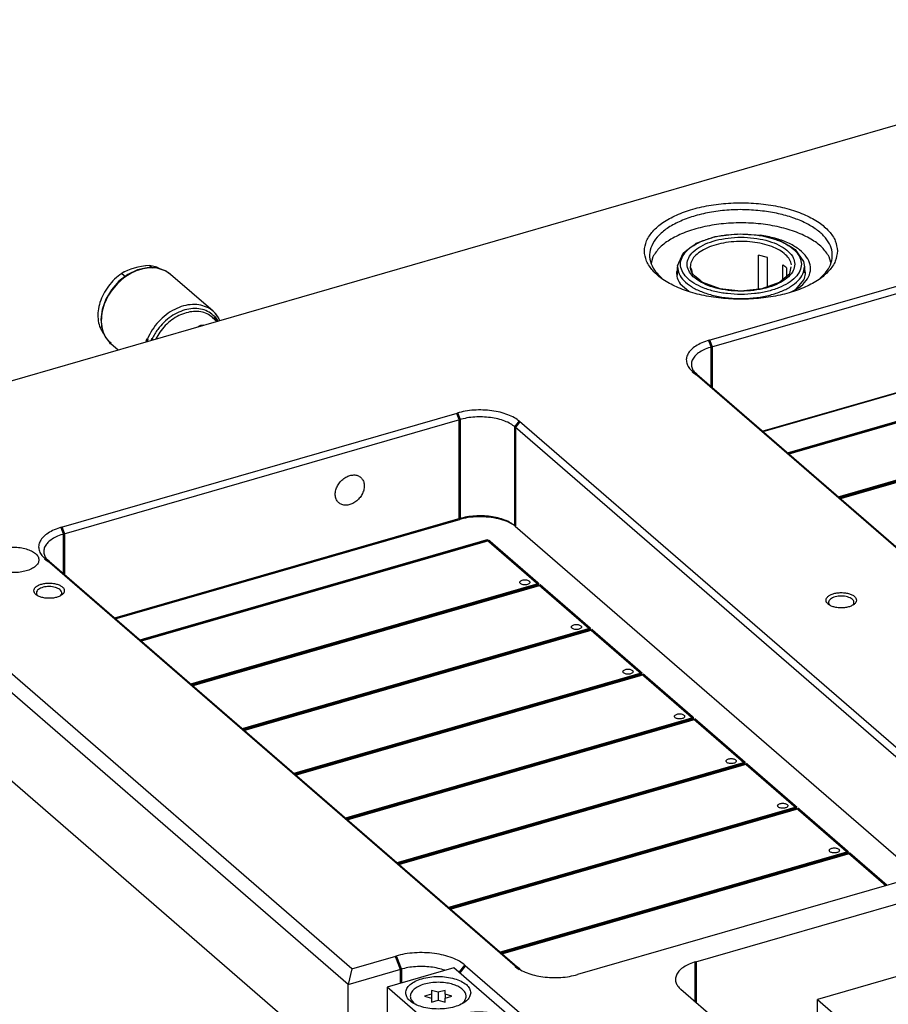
# Model space of a CAD drawing. Header units: inches. Extents: x -28 to 813, y -36 to 558.
# Tile 5 of 93: x 68 to 154, y 327 to 424. Entities that reach past the tile are written whole.
import ezdxf

# ---------------------------------------------------------------- set-up
doc = ezdxf.new("R2010")
doc.units = ezdxf.units.IN

# ---------------------------------------------------------------- blocks, each defined once
blk = doc.blocks.new('N2605-96570_pcb__1', base_point=(77.77, 195.798))
at = {"color": 3, "linetype": 'Continuous', "const_width": 0.25}
for points in [[(144.037, 381.515), (178.28, 391.401)], [(183.28, 387.07), (149.037, 377.185)], [(149.117, 377.116), (183.36, 387.001)], [(80.245, 363.1), (114.489, 372.986)], [(114.489, 372.986), (119.489, 368.655)], [(119.489, 368.655), (85.245, 358.77)], [(85.325, 358.701), (119.569, 368.586)], [(119.569, 368.586), (124.569, 364.256)], [(124.569, 364.256), (90.325, 354.371)], [(90.405, 354.302), (124.649, 364.187)], [(124.649, 364.187), (129.649, 359.857)], [(129.649, 359.857), (95.405, 349.971)], [(95.485, 349.902), (129.729, 359.787)], [(129.729, 359.787), (134.729, 355.457)], [(134.729, 355.457), (100.485, 345.572)], [(100.565, 345.503), (134.809, 355.388)], [(134.809, 355.388), (139.809, 351.058)], [(139.809, 351.058), (105.565, 341.173)], [(105.645, 341.103), (139.889, 350.988)], [(139.889, 350.988), (144.889, 346.658)], [(144.889, 346.658), (110.645, 336.773)], [(110.725, 336.704), (144.969, 346.589)], [(144.969, 346.589), (149.969, 342.259)], [(149.969, 342.259), (115.725, 332.374)], [(115.805, 332.304), (150.049, 342.19)], [(150.049, 342.19), (153.729, 339.003)]]:
    blk.add_lwpolyline(points, dxfattribs=at)
at = {"color": 3, "linetype": 'Continuous'}
for points in [[(117.623, 368.838), (117.63, 368.808), (117.646, 368.74), (117.747, 368.667), (117.878, 368.615), (118.038, 368.587), (118.207, 368.587), (118.367, 368.615), (118.5, 368.667), (118.594, 368.74), (118.635, 368.838), (118.594, 368.937), (118.5, 369.009), (118.367, 369.062), (118.207, 369.09), (118.038, 369.09), (117.878, 369.062), (117.747, 369.009), (117.646, 368.937), (117.63, 368.869), (117.623, 368.838)], [(122.703, 364.439), (122.71, 364.409), (122.726, 364.34), (122.827, 364.268), (122.958, 364.215), (123.118, 364.188), (123.287, 364.188), (123.447, 364.215), (123.58, 364.268), (123.674, 364.34), (123.715, 364.439), (123.674, 364.538), (123.58, 364.61), (123.447, 364.663), (123.287, 364.69), (123.118, 364.69), (122.958, 364.663), (122.827, 364.61), (122.726, 364.538), (122.71, 364.469), (122.703, 364.439)], [(127.783, 360.04), (127.79, 360.009), (127.806, 359.941), (127.907, 359.869), (128.038, 359.816), (128.198, 359.788), (128.367, 359.788), (128.527, 359.816), (128.66, 359.869), (128.754, 359.941), (128.795, 360.04), (128.754, 360.138), (128.66, 360.211), (128.527, 360.263), (128.367, 360.291), (128.198, 360.291), (128.038, 360.263), (127.907, 360.211), (127.806, 360.138), (127.79, 360.07), (127.783, 360.04)], [(132.863, 355.64), (132.87, 355.61), (132.886, 355.542), (132.987, 355.469), (133.118, 355.417), (133.278, 355.389), (133.447, 355.389), (133.607, 355.417), (133.74, 355.469), (133.834, 355.542), (133.875, 355.64), (133.834, 355.739), (133.74, 355.811), (133.607, 355.864), (133.447, 355.891), (133.278, 355.891), (133.118, 355.864), (132.987, 355.811), (132.886, 355.739), (132.87, 355.67), (132.863, 355.64)], [(137.943, 351.241), (137.95, 351.211), (137.966, 351.142), (138.067, 351.07), (138.198, 351.017), (138.358, 350.989), (138.527, 350.989), (138.687, 351.017), (138.82, 351.07), (138.914, 351.142), (138.955, 351.241), (138.914, 351.339), (138.82, 351.412), (138.687, 351.464), (138.527, 351.492), (138.358, 351.492), (138.198, 351.464), (138.067, 351.412), (137.966, 351.339), (137.95, 351.271), (137.943, 351.241)], [(143.023, 346.841), (143.03, 346.811), (143.046, 346.743), (143.147, 346.67), (143.278, 346.618), (143.438, 346.59), (143.607, 346.59), (143.767, 346.618), (143.9, 346.67), (143.994, 346.743), (144.035, 346.841), (143.994, 346.94), (143.9, 347.012), (143.767, 347.065), (143.607, 347.093), (143.438, 347.093), (143.278, 347.065), (143.147, 347.012), (143.046, 346.94), (143.03, 346.872), (143.023, 346.841)], [(148.103, 342.442), (148.11, 342.412), (148.126, 342.343), (148.227, 342.271), (148.358, 342.218), (148.518, 342.191), (148.687, 342.191), (148.847, 342.218), (148.98, 342.271), (149.074, 342.343), (149.115, 342.442), (149.074, 342.541), (148.98, 342.613), (148.847, 342.666), (148.687, 342.693), (148.518, 342.693), (148.358, 342.666), (148.227, 342.613), (148.126, 342.541), (148.11, 342.472), (148.103, 342.442)]]:
    blk.add_open_spline(points, degree=3, knots=[0, 0, 0, 0, 0.090666, 0.205523, 0.349779, 0.515635, 0.689283, 0.855139, 0.999394, 1.114251, 1.204917, 1.295583, 1.410441, 1.554696, 1.720552, 1.8942, 2.060056, 2.204311, 2.319168, 2.409834, 2.409834, 2.409834, 2.409834], dxfattribs=at)
blk = doc.blocks.new('E2812-23753_4', base_point=(76.032, 393.235))
at = {"color": 7, "linetype": 'Continuous'}
for p, q in [((78.664, 399.388), (78.424, 399.254)), ((78.693, 399.404), (78.664, 399.388)), ((78.986, 399.543), (78.693, 399.404)), ((79.302, 399.669), (78.986, 399.543)), ((79.64, 399.778), (79.302, 399.669)), ((79.998, 399.87), (79.64, 399.778)), ((80.374, 399.944), (79.998, 399.87)), ((80.762, 400.001), (80.374, 399.944)), ((80.803, 400.006), (80.762, 400.001)), ((81.157, 400.043), (80.803, 400.006)), ((81.157, 400.043), (81.438, 399.799)), ((81.888, 399.866), (81.157, 400.043)), ((82.222, 399.665), (81.888, 399.866)), ((78.424, 399.254), (78.774, 398.95)), ((76.565, 393.391), (76.705, 393.235))]:
    blk.add_line(p, q, dxfattribs=at)
blk.add_open_spline([(78.424, 399.254), (78.181, 399.07), (77.693, 398.7), (77.088, 398.004), (76.598, 397.236), (76.254, 396.416), (76.067, 395.585), (76.054, 394.78), (76.2, 394.025), (76.446, 393.599), (76.565, 393.391)], degree=3, knots=[0, 0, 0, 0, 0.911404, 1.833351, 2.747424, 3.636194, 4.485564, 5.287143, 6.040504, 6.754741, 6.754741, 6.754741, 6.754741], dxfattribs=at)
blk = doc.blocks.new('0515-2034_17', base_point=(106.807, 327.377))
at = {"color": 7, "linetype": 'Continuous'}
for p, q in [((109.589, 328.475), (108.914, 328.67)), ((108.914, 328.67), (108.914, 328.28)), ((110.264, 328.67), (109.589, 328.475)), ((110.264, 328.28), (110.264, 328.67)), ((106.932, 327.729), (107.189, 327.42)), ((108.914, 328.28), (108.239, 328.085)), ((108.239, 328.085), (108.914, 327.89)), ((108.914, 328.28), (108.914, 327.89)), ((108.914, 327.89), (108.914, 327.5)), ((108.914, 327.5), (109.589, 327.695)), ((109.589, 328.475), (109.589, 327.695)), ((109.589, 327.695), (110.264, 327.5)), ((110.939, 328.085), (110.264, 328.28)), ((110.264, 328.28), (110.264, 327.89)), ((110.264, 327.89), (110.939, 328.085)), ((110.264, 327.5), (110.264, 327.89)), ((111.944, 327.377), (111.97, 327.397))]:
    blk.add_line(p, q, dxfattribs=at)
for points, knots in [([(110.3, 329.413), (110.063, 329.435), (109.589, 329.48), (108.887, 329.429), (108.231, 329.298), (107.663, 329.088), (107.216, 328.81), (106.918, 328.477), (106.797, 328.081), (106.887, 327.846), (106.932, 327.729)], [0, 0, 0, 0, 0.713294, 1.426589, 2.103913, 2.713937, 3.235557, 3.666196, 4.034202, 4.402209, 4.402209, 4.402209, 4.402209]), ([(111.97, 327.397), (112.061, 327.488), (112.231, 327.656), (112.358, 327.987), (112.322, 328.328), (112.13, 328.641), (111.813, 328.913), (111.387, 329.14), (110.873, 329.317), (110.496, 329.38), (110.3, 329.413)], [0, 0, 0, 0, 0.381653, 0.710704, 1.026126, 1.37415, 1.784883, 2.266983, 2.813916, 3.409806, 3.409806, 3.409806, 3.409806])]:
    blk.add_open_spline(points, degree=3, knots=knots, dxfattribs=at)
blk = doc.blocks.new('E6978-23796_5', base_point=(104.548, 312.52))
at = {"color": 7, "linetype": 'Continuous'}
for p, q in [((111.129, 330.897), (104.548, 328.997)), ((118.879, 324.185), (111.129, 330.897)), ((104.548, 328.997), (104.548, 322.415)), ((112.298, 322.285), (104.548, 328.997)), ((112.298, 322.285), (118.879, 324.185)), ((118.879, 324.185), (118.879, 323.377)), ((117.557, 322.995), (117.191, 323.182)), ((104.548, 322.415), (112.298, 315.703)), ((112.298, 322.285), (112.298, 315.703)), ((113.166, 317.147), (113.886, 316.524)), ((113.284, 317.69), (113.327, 317.423)), ((112.298, 315.703), (114.148, 316.238)), ((113.741, 316.682), (113.842, 316.58)), ((122.975, 316.855), (123.175, 316.681)), ((119.702, 313.075), (119.902, 312.902))]:
    blk.add_line(p, q, dxfattribs=at)
for points, knots in [([(112.789, 328.431), (112.764, 328.575), (112.711, 328.886), (112.344, 329.275), (111.832, 329.598), (111.168, 329.843), (110.405, 329.997), (109.588, 330.049), (108.772, 329.997), (108.009, 329.843), (107.347, 329.598), (106.828, 329.275), (106.479, 328.886), (106.347, 328.431), (106.479, 327.977), (106.828, 327.587), (107.347, 327.265), (108.009, 327.02), (108.772, 326.866), (109.588, 326.814), (110.405, 326.866), (111.168, 327.02), (111.832, 327.265), (112.344, 327.587), (112.711, 327.977), (112.764, 328.288), (112.789, 328.431)], [0, 0, 0, 0, 0.428225, 0.92933, 1.536306, 2.24615, 3.034308, 3.864321, 4.694334, 5.482492, 6.192336, 6.799312, 7.300417, 7.728642, 8.156867, 8.657972, 9.264948, 9.974793, 10.76295, 11.592963, 12.422976, 13.211134, 13.920978, 14.527954, 15.029059, 15.457284, 15.457284, 15.457284, 15.457284]), ([(116.789, 324.967), (116.764, 325.111), (116.711, 325.422), (116.344, 325.811), (115.832, 326.134), (115.168, 326.379), (114.405, 326.533), (113.588, 326.585), (112.772, 326.533), (112.009, 326.379), (111.347, 326.134), (110.828, 325.811), (110.479, 325.422), (110.347, 324.967), (110.479, 324.513), (110.828, 324.123), (111.347, 323.801), (112.009, 323.556), (112.772, 323.402), (113.588, 323.35), (114.405, 323.402), (115.168, 323.556), (115.832, 323.801), (116.344, 324.123), (116.711, 324.513), (116.764, 324.824), (116.789, 324.967)], [0, 0, 0, 0, 0.428225, 0.92933, 1.536306, 2.24615, 3.034308, 3.864321, 4.694334, 5.482492, 6.192336, 6.799312, 7.300417, 7.728642, 8.156867, 8.657972, 9.264948, 9.974793, 10.76295, 11.592963, 12.422976, 13.211134, 13.920978, 14.527954, 15.029059, 15.457284, 15.457284, 15.457284, 15.457284]), ([(117.191, 323.182), (116.962, 323.227), (116.49, 323.32), (115.743, 323.216), (114.996, 322.953), (114.282, 322.525), (113.639, 321.961), (113.1, 321.29), (112.693, 320.546), (112.44, 319.77), (112.354, 318.998), (112.448, 318.276), (112.706, 317.627), (113.015, 317.305), (113.166, 317.147)], [0, 0, 0, 0, 0.694019, 1.435834, 2.227009, 3.059107, 3.916601, 4.779995, 5.628918, 6.445179, 7.215885, 7.936532, 8.613563, 9.264884, 9.264884, 9.264884, 9.264884]), ([(113.327, 317.423), (113.379, 317.288), (113.482, 317.021), (113.656, 316.794), (113.741, 316.682)], [0, 0, 0, 0, 0.4322916, 0.8527649, 0.8527649, 0.8527649, 0.8527649]), ([(122.73, 317.025), (122.582, 317.088), (122.277, 317.219), (121.755, 317.23), (121.218, 317.114), (120.689, 316.866), (120.201, 316.504), (119.782, 316.051), (119.455, 315.533), (119.241, 314.98), (119.153, 314.422), (119.199, 313.897), (119.373, 313.422), (119.594, 313.189), (119.702, 313.075)], [0, 0, 0, 0, 0.478749, 0.98795, 1.534991, 2.117595, 2.72594, 3.345455, 3.959666, 4.552993, 5.11357, 5.636098, 6.124334, 6.591944, 6.591944, 6.591944, 6.591944]), ([(122.93, 316.852), (122.782, 316.915), (122.477, 317.046), (121.955, 317.057), (121.418, 316.941), (120.889, 316.692), (120.401, 316.331), (119.982, 315.878), (119.655, 315.36), (119.441, 314.806), (119.353, 314.249), (119.399, 313.724), (119.573, 313.249), (119.794, 313.016), (119.902, 312.902)], [0, 0, 0, 0, 0.47875, 0.987952, 1.534995, 2.1176, 2.725946, 3.345462, 3.959674, 4.553001, 5.113579, 5.636106, 6.124343, 6.591953, 6.591953, 6.591953, 6.591953]), ([(122.975, 316.855), (122.937, 316.886), (122.86, 316.949), (122.773, 317), (122.73, 317.025)], [0, 0, 0, 0, 0.1490554, 0.2988365, 0.2988365, 0.2988365, 0.2988365]), ([(123.144, 316.444), (123.019, 316.531), (122.763, 316.71), (122.278, 316.798), (121.764, 316.752), (121.243, 316.566), (120.752, 316.258), (120.32, 315.847), (119.975, 315.361), (119.74, 314.83), (119.631, 314.289), (119.656, 313.771), (119.82, 313.312), (120.115, 312.946), (120.519, 312.706), (120.998, 312.61), (121.514, 312.658), (122.034, 312.844), (122.525, 313.152), (122.957, 313.563), (123.302, 314.049), (123.537, 314.58), (123.647, 315.122), (123.619, 315.637), (123.462, 316.104), (123.249, 316.332), (123.144, 316.444)], [0, 0, 0, 0, 0.453289, 0.928559, 1.439669, 1.989264, 2.570132, 3.16831, 3.766489, 4.347356, 4.896951, 5.408062, 5.883332, 6.336621, 6.78991, 7.26518, 7.77629, 8.325885, 8.906753, 9.504931, 10.10311, 10.683977, 11.233572, 11.744683, 12.219953, 12.673242, 12.673242, 12.673242, 12.673242]), ([(119.902, 312.902), (120.038, 312.807), (120.316, 312.612), (120.844, 312.516), (121.402, 312.566), (121.968, 312.769), (122.502, 313.104), (122.972, 313.55), (123.347, 314.079), (123.602, 314.655), (123.722, 315.244), (123.691, 315.804), (123.521, 316.312), (123.289, 316.56), (123.175, 316.681)], [0, 0, 0, 0, 0.492705, 1.009301, 1.564855, 2.16224, 2.793616, 3.443809, 4.094001, 4.725377, 5.322762, 5.878316, 6.394913, 6.887617, 6.887617, 6.887617, 6.887617]), ([(123.175, 316.681), (123.137, 316.713), (123.06, 316.776), (122.973, 316.827), (122.93, 316.852)], [0, 0, 0, 0, 0.149063, 0.2988517, 0.2988517, 0.2988517, 0.2988517])]:
    blk.add_open_spline(points, degree=3, knots=knots, dxfattribs=at)
blk = doc.blocks.new('E6978-24791_4', base_point=(81.761, 392.798))
at = {"color": 7, "linetype": 'Continuous'}
for p, q in [((87.359, 394.921), (87.798, 394.541)), ((86.19, 394.106), (85.915, 393.997)), ((86.465, 394.156), (86.19, 394.106)), ((82.166, 393.472), (81.761, 392.798))]:
    blk.add_line(p, q, dxfattribs=at)
blk.add_open_spline([(87.359, 394.921), (87.186, 395.047), (86.835, 395.303), (86.186, 395.489), (85.485, 395.522), (84.753, 395.391), (84.023, 395.106), (83.328, 394.679), (82.688, 394.136), (82.341, 393.694), (82.166, 393.472)], degree=3, knots=[0, 0, 0, 0, 0.637123, 1.29514, 1.989632, 2.728009, 3.509361, 4.325876, 5.164817, 6.010585, 6.010585, 6.010585, 6.010585], dxfattribs=at)
blk = doc.blocks.new('1410-1581_16', base_point=(76.353, 391.73))
at = {"color": 7, "linetype": 'Continuous'}
for p, q in [((79.964, 399.593), (79.014, 399.134)), ((80.748, 399.776), (79.964, 399.593)), ((80.914, 399.812), (80.748, 399.776)), ((81.672, 399.789), (80.914, 399.812)), ((81.891, 399.775), (81.672, 399.789)), ((81.902, 399.773), (81.891, 399.775)), ((82.707, 399.5), (81.902, 399.773)), ((82.747, 399.48), (82.707, 399.5)), ((83.236, 399.153), (82.747, 399.48)), ((78.144, 398.473), (77.405, 397.648)), ((79.014, 399.134), (78.144, 398.473)), ((87.411, 395.537), (83.236, 399.153)), ((77.405, 397.648), (76.84, 396.708)), ((76.84, 396.708), (76.482, 395.707)), ((76.482, 395.707), (76.353, 394.701)), ((87.485, 395.462), (87.411, 395.537)), ((76.353, 394.701), (76.479, 393.779)), ((87.524, 395.429), (87.485, 395.462)), ((87.625, 395.322), (87.524, 395.429)), ((87.868, 394.979), (87.625, 395.322)), ((88.051, 394.69), (87.868, 394.979)), ((88.084, 394.623), (88.051, 394.69)), ((76.479, 393.779), (76.486, 393.751)), ((76.486, 393.751), (76.599, 393.478)), ((76.599, 393.478), (76.8, 393.019)), ((76.8, 393.019), (76.859, 392.92)), ((76.859, 392.92), (77.204, 392.493)), ((77.204, 392.493), (77.253, 392.436)), ((77.253, 392.436), (77.344, 392.349)), ((77.344, 392.349), (78.06, 391.73))]:
    blk.add_line(p, q, dxfattribs=at)
at = {"color": 3, "linetype": 'Continuous', "const_width": 0.25}
for points in [[(87.845, 394.554), (87.558, 394.993)], [(80.954, 392.813), (80.864, 392.539)], [(81.428, 392.838), (81.374, 392.686)], [(77.243, 392.442), (77.344, 392.349)]]:
    blk.add_lwpolyline(points, dxfattribs=at)
at = {"color": 3, "linetype": 'Continuous'}
for points, knots in [([(82.72, 399.499), (82.477, 399.597), (81.978, 399.799), (81.135, 399.83), (80.264, 399.674), (79.396, 399.319), (78.575, 398.791), (77.839, 398.114), (77.222, 397.322), (76.76, 396.451), (76.455, 395.545), (76.413, 394.927), (76.393, 394.626)], [0, 0, 0, 0, 0.780377, 1.605623, 2.486139, 3.420563, 4.397891, 5.400454, 6.407, 7.395735, 8.347341, 9.248051, 9.248051, 9.248051, 9.248051]), ([(86.949, 395.855), (86.707, 395.959), (86.209, 396.173), (85.361, 396.218), (84.483, 396.071), (83.605, 395.722), (82.773, 395.195), (82.029, 394.513), (81.395, 393.718), (81.1, 393.113), (80.954, 392.813)], [0, 0, 0, 0, 0.785512, 1.615579, 2.501729, 3.443186, 4.429003, 5.441166, 6.457842, 7.456566, 7.456566, 7.456566, 7.456566]), ([(87.558, 394.993), (87.387, 395.15), (87.041, 395.467), (86.362, 395.732), (85.614, 395.822), (84.821, 395.725), (84.022, 395.453), (83.255, 395.016), (82.545, 394.443), (82.158, 393.969), (81.964, 393.73)], [0, 0, 0, 0, 0.691489, 1.398389, 2.141688, 2.933183, 3.774337, 4.657678, 5.569196, 6.490956, 6.490956, 6.490956, 6.490956]), ([(76.393, 394.626), (76.399, 394.466), (76.41, 394.151), (76.505, 393.695), (76.652, 393.268), (76.801, 393.013), (76.875, 392.888)], [0, 0, 0, 0, 0.480553, 0.943981, 1.39207, 1.8278, 1.8278, 1.8278, 1.8278]), ([(81.964, 393.73), (81.863, 393.587), (81.663, 393.302), (81.506, 392.992), (81.428, 392.838)], [0, 0, 0, 0, 0.524285, 1.042104, 1.042104, 1.042104, 1.042104])]:
    blk.add_open_spline(points, degree=3, knots=knots, dxfattribs=at)
at = {"color": 7, "linetype": 'Continuous'}
for points, knots in [([(83.236, 399.153), (83.156, 399.218), (82.994, 399.349), (82.812, 399.449), (82.72, 399.499)], [0, 0, 0, 0, 0.3104383, 0.6228934, 0.6228934, 0.6228934, 0.6228934]), ([(87.411, 395.537), (87.339, 395.596), (87.194, 395.715), (87.031, 395.808), (86.949, 395.855)], [0, 0, 0, 0, 0.2801066, 0.5616982, 0.5616982, 0.5616982, 0.5616982]), ([(87.976, 394.84), (87.91, 394.95), (87.777, 395.169), (87.6, 395.353), (87.512, 395.445)], [0, 0, 0, 0, 0.3847573, 0.7646081, 0.7646081, 0.7646081, 0.7646081]), ([(76.875, 392.888), (76.93, 392.808), (77.041, 392.649), (77.176, 392.51), (77.243, 392.442)], [0, 0, 0, 0, 0.2908318, 0.5793073, 0.5793073, 0.5793073, 0.5793073])]:
    blk.add_open_spline(points, degree=3, knots=knots, dxfattribs=at)
blk = doc.blocks.new('N2605-24170', base_point=(42.656, 167.422))
at = {"color": 7, "linetype": 'Continuous'}
for p, q in [((45.156, 382.231), (233.942, 436.729)), ((136.276, 392.669), (175.247, 403.919)), ((136.526, 392.02), (175.497, 403.27)), ((141.487, 402.987), (141.294, 402.999)), ((130.716, 400.888), (130.55, 400.258)), ((148.25, 400.331), (148.103, 400.888)), ((133.16, 399.608), (133.063, 399.388)), ((145.685, 399.777), (145.66, 399.813)), ((144.824, 397.678), (145.613, 398.611)), ((133.421, 398.235), (134.265, 397.504)), ((144.3, 397.408), (145.12, 397.831)), ((141.499, 383.713), (175.497, 393.527)), ((175.372, 393.419), (141.562, 383.659)), ((180.969, 349.464), (134.629, 389.596)), ((181.402, 349.156), (135.062, 389.288)), ((72.484, 374.254), (111.456, 385.504)), ((72.734, 373.605), (111.706, 384.855)), ((163.51, 343.991), (117.17, 384.123)), ((163.943, 344.549), (117.603, 384.681)), ((101.083, 330.797), (44.058, 380.182)), ((100.717, 329.248), (43.192, 379.066)), ((111.706, 375.112), (77.708, 365.298)), ((77.77, 365.244), (111.581, 375.004)), ((117.17, 374.38), (156.947, 339.932)), ((43.192, 370.406), (115.092, 308.139)), ((117.177, 331.049), (70.837, 371.181)), ((117.61, 330.741), (71.27, 370.873)), ((70.153, 367.508), (70.133, 367.529)), ((72.385, 367.521), (72.373, 367.509)), ((148.176, 366.568), (148.156, 366.589)), ((150.408, 366.581), (150.396, 366.569)), ((134.956, 331.482), (173.062, 342.482)), ((162.296, 341.476), (123.324, 330.226)), ((174.931, 335.863), (146.942, 327.783)), ((101.083, 330.797), (105.414, 332.047)), ((101.083, 330.797), (100.717, 329.248)), ((100.717, 329.248), (105.914, 330.748)), ((110.234, 330.645), (110.244, 330.641)), ((112.244, 331.132), (117.837, 326.288)), ((100.717, 323.532), (100.717, 329.248)), ((137.192, 325.546), (133.492, 328.75)), ((146.942, 325.575), (146.942, 327.783)), ((146.942, 327.783), (237.542, 249.321))]:
    blk.add_line(p, q, dxfattribs=at)
at = {"color": 3, "linetype": 'Continuous', "const_width": 0.25}
for points in [[(136.526, 392.02), (136.276, 392.669)], [(136.526, 392.02), (136.526, 388.02)], [(134.629, 389.596), (135.062, 389.288)], [(111.456, 385.504), (111.706, 384.855)], [(111.706, 384.855), (111.706, 375.112)], [(117.603, 384.681), (117.17, 384.123)], [(117.17, 384.123), (117.17, 374.38)], [(111.706, 375.112), (111.581, 375.004)], [(72.484, 374.254), (72.734, 373.605)], [(72.734, 373.605), (72.734, 369.605)], [(70.837, 371.181), (71.27, 370.873)], [(105.414, 332.047), (105.914, 330.748)], [(134.956, 331.482), (134.956, 327.482)], [(105.914, 330.748), (105.914, 329.391)], [(112.244, 331.132), (111.687, 330.414)], [(117.177, 331.049), (117.61, 330.741)]]:
    blk.add_lwpolyline(points, dxfattribs=at)
at = {"color": 7, "linetype": 'Continuous'}
for points, knots in [([(148.91, 401.456), (148.865, 401.794), (148.772, 402.509), (148.079, 403.473), (147.067, 404.326), (145.724, 405.049), (144.122, 405.619), (142.319, 406.013), (140.394, 406.214), (138.426, 406.214), (136.5, 406.013), (134.697, 405.619), (133.094, 405.049), (131.755, 404.326), (130.732, 403.473), (130.07, 402.509), (129.834, 401.456), (130.07, 400.402), (130.732, 399.438), (131.755, 398.585), (133.094, 397.862), (134.697, 397.292), (136.5, 396.898), (138.426, 396.697), (140.394, 396.697), (142.319, 396.898), (144.122, 397.292), (145.724, 397.862), (147.067, 398.585), (148.079, 399.438), (148.772, 400.402), (148.865, 401.118), (148.91, 401.456)], [0, 0, 0, 0, 1.009164, 2.135476, 3.449119, 4.969188, 6.678662, 8.537414, 10.490995, 12.477036, 14.430617, 16.289369, 17.998843, 19.518913, 20.832555, 21.958867, 22.968031, 23.977195, 25.103507, 26.41715, 27.93722, 29.646693, 31.505445, 33.459026, 35.445067, 37.398649, 39.2574, 40.966874, 42.486944, 43.800586, 44.926898, 45.936062, 45.936062, 45.936062, 45.936062]), ([(141.739, 405.369), (141.159, 405.429), (139.995, 405.55), (138.244, 405.511), (136.539, 405.318), (134.941, 404.961), (133.51, 404.458), (132.297, 403.826), (131.345, 403.084), (130.688, 402.249), (130.369, 401.336), (130.436, 400.399), (130.866, 399.501), (131.355, 399.026), (131.615, 398.773)], [0, 0, 0, 0, 1.746664, 3.510263, 5.240119, 6.887886, 8.411271, 9.778437, 10.973932, 12.00731, 12.923903, 13.807473, 14.755405, 15.839765, 15.839765, 15.839765, 15.839765]), ([(147.204, 398.773), (147.449, 399.009), (147.909, 399.455), (148.339, 400.282), (148.46, 401.147), (148.246, 402.005), (147.728, 402.806), (146.939, 403.533), (145.91, 404.171), (144.67, 404.703), (143.26, 405.124), (142.256, 405.286), (141.739, 405.369)], [0, 0, 0, 0, 1.017239, 1.912476, 2.741257, 3.581664, 4.507454, 5.565403, 6.772866, 8.124982, 9.601748, 11.173045, 11.173045, 11.173045, 11.173045]), ([(148.103, 400.888), (147.882, 401.207), (147.401, 401.902), (146.259, 402.688), (144.848, 403.355), (143.178, 403.848), (141.339, 404.155), (139.41, 404.258), (137.48, 404.155), (135.641, 403.848), (133.971, 403.355), (132.56, 402.688), (131.418, 401.902), (130.937, 401.207), (130.716, 400.888)], [0, 0, 0, 0, 1.156866, 2.51663, 4.085976, 5.836677, 7.718823, 9.669698, 11.620572, 13.502718, 15.253418, 16.822762, 18.182525, 19.33939, 19.33939, 19.33939, 19.33939]), ([(145.12, 397.831), (145.376, 398.05), (145.85, 398.454), (146.265, 399.265), (146.281, 400.125), (145.884, 400.935), (145.156, 401.643), (144.143, 402.239), (142.893, 402.714), (141.97, 402.893), (141.487, 402.987)], [0, 0, 0, 0, 1.003082, 1.856129, 2.645615, 3.491106, 4.482669, 5.654013, 6.995607, 8.471064, 8.471064, 8.471064, 8.471064]), ([(133.063, 399.388), (133.072, 399.188), (133.09, 398.773), (133.308, 398.419), (133.421, 398.235)], [0, 0, 0, 0, 0.589227, 1.225274, 1.225274, 1.225274, 1.225274]), ([(145.613, 398.611), (145.679, 398.804), (145.811, 399.186), (145.727, 399.581), (145.685, 399.777)], [0, 0, 0, 0, 0.599028, 1.188251, 1.188251, 1.188251, 1.188251]), ([(136.276, 392.669), (136.034, 392.591), (135.575, 392.442), (134.97, 392.122), (134.493, 391.752), (134.165, 391.334), (134.005, 390.878), (134.039, 390.409), (134.254, 389.96), (134.498, 389.723), (134.629, 389.596)], [0, 0, 0, 0, 0.761693, 1.445276, 2.043024, 2.559714, 3.018011, 3.459795, 3.933762, 4.475942, 4.475942, 4.475942, 4.475942]), ([(136.526, 392.02), (136.311, 391.95), (135.903, 391.818), (135.365, 391.533), (134.941, 391.204), (134.65, 390.833), (134.508, 390.427), (134.537, 390.011), (134.729, 389.612), (134.946, 389.401), (135.062, 389.288)], [0, 0, 0, 0, 0.67706, 1.28469, 1.816021, 2.275301, 2.682676, 3.075374, 3.496677, 3.978615, 3.978615, 3.978615, 3.978615]), ([(117.603, 384.681), (117.435, 384.807), (117.078, 385.076), (116.426, 385.363), (115.682, 385.594), (114.861, 385.745), (113.997, 385.816), (113.123, 385.8), (112.269, 385.708), (111.722, 385.571), (111.456, 385.504)], [0, 0, 0, 0, 0.626553, 1.337509, 2.122011, 2.962117, 3.835449, 4.717249, 5.582177, 6.406061, 6.406061, 6.406061, 6.406061]), ([(117.17, 384.123), (117.021, 384.235), (116.703, 384.474), (116.124, 384.73), (115.462, 384.934), (114.733, 385.069), (113.965, 385.132), (113.188, 385.118), (112.429, 385.036), (111.943, 384.914), (111.706, 384.855)], [0, 0, 0, 0, 0.556936, 1.188897, 1.886232, 2.632992, 3.409288, 4.19311, 4.961935, 5.694277, 5.694277, 5.694277, 5.694277]), ([(101.96, 379.167), (101.862, 379.234), (101.658, 379.373), (101.271, 379.426), (100.865, 379.364), (100.463, 379.185), (100.095, 378.909), (99.789, 378.556), (99.568, 378.152), (99.449, 377.728), (99.444, 377.316), (99.557, 376.947), (99.785, 376.654), (100.107, 376.471), (100.488, 376.412), (100.896, 376.476), (101.298, 376.653), (101.666, 376.93), (101.972, 377.283), (102.193, 377.687), (102.312, 378.111), (102.315, 378.521), (102.208, 378.897), (102.041, 379.079), (101.96, 379.167)], [0, 0, 0, 0, 0.354993, 0.730116, 1.136867, 1.575451, 2.036864, 2.506503, 2.967915, 3.406499, 3.81325, 4.188374, 4.543366, 4.898359, 5.273482, 5.680233, 6.118817, 6.58023, 7.049869, 7.511281, 7.949865, 8.356617, 8.73174, 9.086732, 9.086732, 9.086732, 9.086732]), ([(117.099, 374.443), (116.866, 374.575), (116.37, 374.856), (115.502, 375.109), (114.543, 375.269), (113.535, 375.305), (112.534, 375.234), (111.893, 375.079), (111.581, 375.004)], [0, 0, 0, 0, 0.799988, 1.707673, 2.692114, 3.713126, 4.726614, 5.689266, 5.689266, 5.689266, 5.689266]), ([(117.17, 374.38), (117.021, 374.492), (116.703, 374.731), (116.124, 374.987), (115.462, 375.192), (114.733, 375.326), (113.965, 375.389), (113.188, 375.375), (112.429, 375.293), (111.943, 375.172), (111.706, 375.112)], [0, 0, 0, 0, 0.556936, 1.188897, 1.886232, 2.632992, 3.409288, 4.19311, 4.961935, 5.694277, 5.694277, 5.694277, 5.694277]), ([(72.484, 374.254), (72.243, 374.176), (71.784, 374.027), (71.178, 373.707), (70.702, 373.337), (70.374, 372.919), (70.214, 372.463), (70.247, 371.994), (70.463, 371.545), (70.707, 371.308), (70.837, 371.181)], [0, 0, 0, 0, 0.761693, 1.445276, 2.043024, 2.559714, 3.018011, 3.459795, 3.933762, 4.475942, 4.475942, 4.475942, 4.475942]), ([(72.734, 373.605), (72.519, 373.535), (72.111, 373.403), (71.573, 373.118), (71.15, 372.789), (70.858, 372.418), (70.716, 372.012), (70.746, 371.596), (70.937, 371.197), (71.155, 370.986), (71.27, 370.873)], [0, 0, 0, 0, 0.67706, 1.28469, 1.816021, 2.275301, 2.682676, 3.075374, 3.496677, 3.978615, 3.978615, 3.978615, 3.978615]), ([(70.262, 371.044), (70.243, 371.156), (70.202, 371.399), (69.915, 371.703), (69.515, 371.955), (68.996, 372.147), (68.401, 372.267), (67.762, 372.308), (67.124, 372.267), (66.528, 372.147), (66.011, 371.955), (65.606, 371.703), (65.333, 371.399), (65.23, 371.044), (65.333, 370.689), (65.606, 370.384), (66.011, 370.132), (66.528, 369.941), (67.124, 369.821), (67.762, 369.78), (68.401, 369.821), (68.996, 369.941), (69.515, 370.132), (69.915, 370.384), (70.202, 370.689), (70.243, 370.932), (70.262, 371.044)], [0, 0, 0, 0, 0.334551, 0.726039, 1.200239, 1.754805, 2.370553, 3.019001, 3.667449, 4.283197, 4.837763, 5.311962, 5.703451, 6.038002, 6.372553, 6.764041, 7.238241, 7.792807, 8.408555, 9.057003, 9.70545, 10.321198, 10.875764, 11.349964, 11.741453, 12.076003, 12.076003, 12.076003, 12.076003]), ([(72.762, 368.013), (72.749, 368.086), (72.718, 368.248), (72.513, 368.442), (72.233, 368.598), (71.875, 368.708), (71.472, 368.765), (71.053, 368.765), (70.649, 368.708), (70.292, 368.598), (70.009, 368.442), (69.815, 368.248), (69.739, 368.013), (69.815, 367.778), (70.009, 367.583), (70.292, 367.428), (70.649, 367.318), (71.053, 367.26), (71.472, 367.26), (71.875, 367.318), (72.233, 367.428), (72.513, 367.583), (72.718, 367.778), (72.749, 367.939), (72.762, 368.013)], [0, 0, 0, 0, 0.219862, 0.48285, 0.805647, 1.182902, 1.596944, 2.023888, 2.43793, 2.815186, 3.137982, 3.400971, 3.620832, 3.840694, 4.103682, 4.426479, 4.803735, 5.217776, 5.644721, 6.058762, 6.436018, 6.758815, 7.021803, 7.241665, 7.241665, 7.241665, 7.241665]), ([(71.88, 368.34), (71.783, 368.362), (71.585, 368.409), (71.276, 368.427), (70.967, 368.41), (70.676, 368.355), (70.42, 368.267), (70.215, 368.149), (70.071, 368.007), (70.001, 367.841), (70.023, 367.665), (70.095, 367.576), (70.133, 367.529)], [0, 0, 0, 0, 0.297745, 0.610878, 0.924658, 1.224275, 1.496603, 1.732289, 1.928729, 2.094663, 2.253264, 2.432274, 2.432274, 2.432274, 2.432274]), ([(72.385, 367.521), (72.424, 367.568), (72.497, 367.656), (72.525, 367.83), (72.462, 367.996), (72.323, 368.139), (72.124, 368.26), (71.965, 368.312), (71.88, 368.34)], [0, 0, 0, 0, 0.179826, 0.338091, 0.501778, 0.694501, 0.92586, 1.193979, 1.193979, 1.193979, 1.193979]), ([(150.786, 367.073), (150.772, 367.146), (150.741, 367.308), (150.537, 367.502), (150.257, 367.658), (149.899, 367.768), (149.496, 367.825), (149.076, 367.825), (148.672, 367.768), (148.316, 367.658), (148.032, 367.502), (147.838, 367.308), (147.762, 367.073), (147.838, 366.838), (148.032, 366.643), (148.316, 366.488), (148.672, 366.377), (149.076, 366.32), (149.496, 366.32), (149.899, 366.377), (150.257, 366.488), (150.537, 366.643), (150.741, 366.838), (150.772, 366.999), (150.786, 367.073)], [0, 0, 0, 0, 0.219862, 0.48285, 0.805647, 1.182902, 1.596944, 2.023888, 2.43793, 2.815186, 3.137982, 3.400971, 3.620832, 3.840694, 4.103682, 4.426479, 4.803735, 5.217776, 5.644721, 6.058762, 6.436018, 6.758815, 7.021803, 7.241665, 7.241665, 7.241665, 7.241665]), ([(149.903, 367.399), (149.807, 367.422), (149.608, 367.469), (149.299, 367.487), (148.99, 367.47), (148.699, 367.415), (148.443, 367.327), (148.238, 367.209), (148.094, 367.067), (148.024, 366.901), (148.046, 366.725), (148.118, 366.636), (148.156, 366.589)], [0, 0, 0, 0, 0.297744, 0.610875, 0.924654, 1.224269, 1.496595, 1.73228, 1.928719, 2.094652, 2.253252, 2.432261, 2.432261, 2.432261, 2.432261]), ([(150.408, 366.581), (150.447, 366.628), (150.521, 366.716), (150.549, 366.89), (150.485, 367.056), (150.346, 367.199), (150.147, 367.319), (149.988, 367.372), (149.903, 367.399)], [0, 0, 0, 0, 0.179825, 0.33809, 0.501779, 0.694502, 0.925863, 1.193983, 1.193983, 1.193983, 1.193983]), ([(112.244, 331.132), (112.058, 331.272), (111.661, 331.57), (110.937, 331.89), (110.109, 332.146), (109.197, 332.314), (108.238, 332.393), (107.267, 332.375), (106.317, 332.273), (105.71, 332.121), (105.414, 332.047)], [0, 0, 0, 0, 0.69617, 1.486122, 2.35779, 3.291241, 4.26161, 5.241388, 6.202419, 7.117846, 7.117846, 7.117846, 7.117846]), ([(110.234, 330.645), (110.016, 330.714), (109.565, 330.855), (108.849, 330.971), (108.102, 331.026), (107.349, 331.007), (106.614, 330.924), (106.143, 330.806), (105.914, 330.748)], [0, 0, 0, 0, 0.685459, 1.414765, 2.169417, 2.92922, 3.67365, 4.383183, 4.383183, 4.383183, 4.383183]), ([(117.177, 331.049), (117.345, 330.923), (117.702, 330.655), (118.354, 330.367), (119.098, 330.136), (119.919, 329.985), (120.783, 329.914), (121.657, 329.93), (122.511, 330.022), (123.058, 330.159), (123.324, 330.226)], [0, 0, 0, 0, 0.626553, 1.337509, 2.122011, 2.962117, 3.835449, 4.717249, 5.582177, 6.406061, 6.406061, 6.406061, 6.406061]), ([(134.956, 331.482), (134.741, 331.412), (134.334, 331.28), (133.796, 330.995), (133.372, 330.666), (133.08, 330.295), (132.938, 329.889), (132.968, 329.473), (133.16, 329.074), (133.377, 328.863), (133.492, 328.75)], [0, 0, 0, 0, 0.67706, 1.28469, 1.816021, 2.275301, 2.682676, 3.075374, 3.496677, 3.978615, 3.978615, 3.978615, 3.978615])]:
    blk.add_open_spline(points, degree=3, knots=knots, dxfattribs=at)
blk = doc.blocks.new('6960-0041_8', base_point=(133.16, 396.746))
at = {"color": 7, "linetype": 'Continuous'}
for p, q in [((135.005, 402.226), (136.86, 402.874)), ((136.86, 402.874), (139.035, 403.146)), ((139.035, 403.146), (141.257, 403.009)), ((141.257, 403.009), (143.246, 402.48)), ((143.246, 402.48), (144.338, 401.859)), ((133.714, 401.239), (133.925, 401.408)), ((133.925, 401.408), (134.501, 401.859)), ((134.501, 401.859), (134.852, 402.11)), ((134.852, 402.11), (135.005, 402.226)), ((144.338, 401.859), (144.754, 401.605)), ((144.754, 401.605), (145.556, 400.436)), ((133.169, 400.006), (133.714, 401.239)), ((142.008, 400.82), (141.137, 401.03)), ((141.137, 397.711), (141.137, 401.03)), ((142.008, 397.937), (142.008, 400.82)), ((145.556, 400.436), (145.66, 399.897)), ((133.16, 399.897), (133.182, 399.95)), ((133.16, 399.077), (133.16, 399.897)), ((133.182, 399.95), (133.169, 400.006)), ((134.429, 399.897), (134.414, 399.795)), ((134.414, 399.795), (134.426, 399.776)), ((134.426, 399.776), (134.535, 399.602)), ((134.535, 399.602), (134.603, 399.23)), ((143.526, 398.665), (143.526, 400.103)), ((143.926, 398.992), (143.926, 399.757)), ((144.217, 399.23), (144.351, 399.897)), ((145.66, 399.897), (145.66, 399.295)), ((134.603, 399.23), (134.711, 399.116)), ((134.711, 399.116), (134.819, 399.058)), ((134.819, 399.058), (135.359, 398.612)), ((135.359, 398.612), (135.501, 398.475)), ((135.501, 398.475), (135.613, 398.379)), ((143.207, 398.379), (143.46, 398.612)), ((143.46, 398.612), (144.217, 399.23)), ((135.613, 398.379), (137.315, 397.75)), ((137.315, 397.75), (139.41, 397.526)), ((139.41, 397.526), (141.504, 397.75)), ((141.504, 397.75), (143.207, 398.379))]:
    blk.add_line(p, q, dxfattribs=at)
at = {"color": 3, "linetype": 'Continuous'}
for points, knots in [([(145.36, 400.157), (145.327, 400.384), (145.259, 400.868), (144.759, 401.509), (144.038, 402.066), (143.089, 402.525), (141.967, 402.87), (140.72, 403.084), (139.41, 403.156), (138.099, 403.084), (136.853, 402.87), (135.73, 402.525), (134.783, 402.066), (134.054, 401.509), (133.577, 400.868), (133.404, 400.157), (133.577, 399.445), (134.054, 398.804), (134.783, 398.247), (135.73, 397.788), (136.853, 397.443), (138.099, 397.229), (139.41, 397.157), (140.72, 397.229), (141.967, 397.443), (143.089, 397.788), (144.038, 398.247), (144.759, 398.804), (145.259, 399.445), (145.327, 399.929), (145.36, 400.157)], [0, 0, 0, 0, 0.6786, 1.446092, 2.352005, 3.405341, 4.587864, 5.864575, 7.190674, 8.516773, 9.793484, 10.976007, 12.029343, 12.935256, 13.702748, 14.381348, 15.059948, 15.82744, 16.733352, 17.786689, 18.969211, 20.245923, 21.572022, 22.89812, 24.174832, 25.357354, 26.410691, 27.316603, 28.084095, 28.762695, 28.762695, 28.762695, 28.762695]), ([(144.71, 400.157), (144.676, 400.375), (144.603, 400.845), (144.086, 401.451), (143.351, 401.967), (142.39, 402.378), (141.268, 402.665), (140.041, 402.813), (138.779, 402.813), (137.552, 402.665), (136.429, 402.378), (135.471, 401.967), (134.727, 401.451), (134.234, 400.845), (134.052, 400.157), (134.234, 399.468), (134.727, 398.862), (135.471, 398.346), (136.429, 397.935), (137.552, 397.648), (138.779, 397.5), (140.041, 397.5), (141.268, 397.648), (142.39, 397.935), (143.351, 398.346), (144.086, 398.862), (144.603, 399.468), (144.676, 399.938), (144.71, 400.157)], [0, 0, 0, 0, 0.652619, 1.402338, 2.298565, 3.344555, 4.514198, 5.764145, 7.041834, 8.29178, 9.461423, 10.507414, 11.40364, 12.15336, 12.805979, 13.458597, 14.208317, 15.104543, 16.150534, 17.320177, 18.570123, 19.847812, 21.097759, 22.267402, 23.313392, 24.209619, 24.959338, 25.611957, 25.611957, 25.611957, 25.611957]), ([(144.396, 400.084), (144.344, 400.263), (144.234, 400.647), (143.79, 401.136), (143.185, 401.565), (142.412, 401.918), (141.513, 402.185), (140.522, 402.353), (139.484, 402.415), (138.442, 402.368), (137.442, 402.215), (136.528, 401.962), (135.735, 401.62), (135.105, 401.2), (134.634, 400.721), (134.499, 400.337), (134.437, 400.158)], [0, 0, 0, 0, 0.552912, 1.186063, 1.926507, 2.776121, 3.720061, 4.73295, 5.7831, 6.835748, 7.855934, 8.811351, 9.675506, 10.431746, 11.079106, 11.640577, 11.640577, 11.640577, 11.640577]), ([(133.16, 399.897), (133.193, 399.658), (133.266, 399.149), (133.79, 398.476), (134.548, 397.891), (135.545, 397.409), (136.724, 397.047), (138.033, 396.822), (139.41, 396.746), (140.786, 396.822), (142.096, 397.047), (143.274, 397.409), (144.272, 397.891), (145.029, 398.476), (145.554, 399.149), (145.626, 399.658), (145.66, 399.897)], [0, 0, 0, 0, 0.712815, 1.519004, 2.470592, 3.577037, 4.819182, 6.160265, 7.553226, 8.946186, 10.287269, 11.529415, 12.635861, 13.58745, 14.393639, 15.106455, 15.106455, 15.106455, 15.106455])]:
    blk.add_open_spline(points, degree=3, knots=knots, dxfattribs=at)
at = {"color": 7, "linetype": 'Continuous'}
for points, knots in [([(134.437, 400.158), (134.421, 399.98), (134.386, 399.614), (134.563, 399.291), (134.654, 399.124)], [0, 0, 0, 0, 0.522648, 1.078152, 1.078152, 1.078152, 1.078152]), ([(143.926, 399.757), (143.865, 399.818), (143.74, 399.942), (143.599, 400.049), (143.526, 400.103)], [0, 0, 0, 0, 0.2569924, 0.5297051, 0.5297051, 0.5297051, 0.5297051])]:
    blk.add_open_spline(points, degree=3, knots=knots, dxfattribs=at)
blk = doc.blocks.new('N2605-64170', base_point=(42.656, 167.422))
for name, p in [('N2605-24170', (42.656, 167.422)), ('6960-0041_8', (133.16, 396.746)), ('E2812-23753_4', (76.032, 393.235)), ('1410-1581_16', (76.353, 391.73)), ('E6978-24791_4', (81.761, 392.798)), ('E6978-23796_5', (104.548, 312.52)), ('0515-2034_17', (106.807, 327.377))]:
    blk.add_blockref(name, p)
blk = doc.blocks.new('N2605-96570__120', base_point=(42.656, 167.422))
for name, p in [('N2605-64170', (42.656, 167.422)), ('N2605-96570_pcb__1', (77.77, 195.798))]:
    blk.add_blockref(name, p)
blk = doc.blocks.new('Gen1', base_point=(419.4, 356.4))
blk.add_blockref('N2605-96570__120', (42.656, 167.422))

msp = doc.modelspace()

# ---------------------------------------------------------------- block references
msp.add_blockref('Gen1', (419.4, 356.4))

doc.saveas('drawing.dxf')
